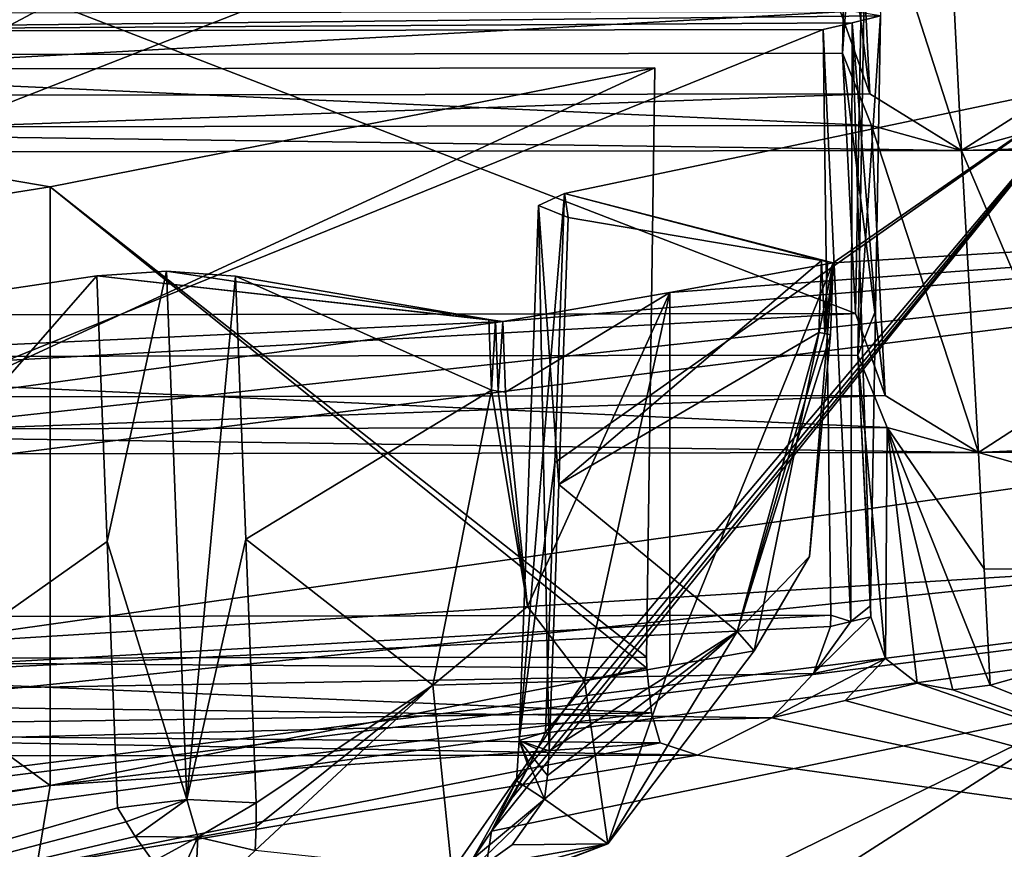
# Model space of a CAD drawing. Header units: millimetres. Extents: x -108 to 102, y -29 to 80.
# Tile 60 of 256: x -59.468 to -58.482, y 25.004 to 25.834. Entities that reach past the tile are written whole.
import ezdxf

# ---------------------------------------------------------------- set-up
doc = ezdxf.new("R2010")
doc.units = ezdxf.units.MM
doc.header["$LTSCALE"] = 65.185185
for name, color, linetype in [('1001', 7, 'CONTINUOUS'), ('1134', 7, 'CONTINUOUS'), ('1149', 7, 'CONTINUOUS'), ('115', 7, 'CONTINUOUS'), ('1150', 7, 'CONTINUOUS'), ('116', 7, 'CONTINUOUS'), ('1171', 7, 'CONTINUOUS'), ('1302', 7, 'CONTINUOUS'), ('1311', 7, 'CONTINUOUS'), ('1486', 7, 'CONTINUOUS'), ('1538', 7, 'CONTINUOUS'), ('1546', 7, 'CONTINUOUS'), ('1612', 7, 'CONTINUOUS'), ('1770', 7, 'CONTINUOUS'), ('1772', 7, 'CONTINUOUS'), ('1821', 7, 'CONTINUOUS'), ('1890', 7, 'CONTINUOUS'), ('1892', 7, 'CONTINUOUS'), ('1896', 7, 'CONTINUOUS'), ('2032', 7, 'CONTINUOUS'), ('2056', 7, 'CONTINUOUS'), ('2169', 7, 'CONTINUOUS'), ('2194', 7, 'CONTINUOUS'), ('2202', 7, 'CONTINUOUS'), ('2232', 7, 'CONTINUOUS'), ('2304', 7, 'CONTINUOUS'), ('2310', 7, 'CONTINUOUS'), ('2325', 7, 'CONTINUOUS'), ('2350', 7, 'CONTINUOUS'), ('331', 7, 'CONTINUOUS'), ('360', 7, 'CONTINUOUS'), ('368', 7, 'CONTINUOUS'), ('397', 7, 'CONTINUOUS'), ('440', 7, 'CONTINUOUS'), ('458', 7, 'CONTINUOUS'), ('471', 7, 'CONTINUOUS'), ('522', 7, 'CONTINUOUS'), ('536', 7, 'CONTINUOUS'), ('651', 7, 'CONTINUOUS'), ('663', 7, 'CONTINUOUS'), ('694', 7, 'CONTINUOUS'), ('719', 7, 'CONTINUOUS'), ('722', 7, 'CONTINUOUS'), ('732', 7, 'CONTINUOUS'), ('739', 7, 'CONTINUOUS'), ('827', 7, 'CONTINUOUS'), ('841', 7, 'CONTINUOUS'), ('887', 7, 'CONTINUOUS'), ('900', 7, 'CONTINUOUS'), ('920', 7, 'CONTINUOUS')]:
    doc.layers.add(name, color=color, linetype=linetype)

msp = doc.modelspace()

# ---------------------------------------------------------------- linework, layer by layer
at = {"layer": '1001', "linetype": 'CONTINUOUS'}
for points in [[(-58.63587, 25.23156, 224.77164), (-58.67301, 25.17945, 224.73857), (-58.61569, 25.23638, 224.79896), (-58.63587, 25.23156, 224.77164)], [(-58.61569, 25.23638, 224.79896), (-58.67301, 25.17945, 224.73857), (-58.60102, 25.19473, 224.83693), (-58.61569, 25.23638, 224.79896)], [(-58.65615, 25.22676, 224.74441), (-58.67301, 25.17945, 224.73857), (-58.63587, 25.23156, 224.77164), (-58.65615, 25.22676, 224.74441)], [(-58.71502, 25.13522, 224.71203), (-58.64141, 25.15252, 224.81016), (-58.60102, 25.19473, 224.83693), (-58.71502, 25.13522, 224.71203)], [(-58.67301, 25.17945, 224.73857), (-58.71502, 25.13522, 224.71203), (-58.60102, 25.19473, 224.83693), (-58.67301, 25.17945, 224.73857)], [(-58.64141, 25.15252, 224.81016), (-58.56927, 25.17001, 224.90934), (-58.60102, 25.19473, 224.83693), (-58.64141, 25.15252, 224.81016)]]:
    msp.add_3dface(points, dxfattribs=at)
at = {"layer": '1134', "linetype": 'CONTINUOUS'}
for points in [[(-58.97513, 25.0547, 223.74737), (-58.99555, 25.02182, 223.73089), (-58.95833, 25.08599, 223.76029), (-58.97513, 25.0547, 223.74737)], [(-58.95833, 25.08599, 223.76029), (-58.99555, 25.02182, 223.73089), (-58.97044, 25.07211, 223.69909), (-58.95833, 25.08599, 223.76029)], [(-59.01443, 24.99354, 223.71541), (-58.94246, 25.05359, 223.64459), (-58.97044, 25.07211, 223.69909), (-59.01443, 24.99354, 223.71541)], [(-58.99555, 25.02182, 223.73089), (-59.01443, 24.99354, 223.71541), (-58.97044, 25.07211, 223.69909), (-58.99555, 25.02182, 223.73089)], [(-58.94246, 25.05359, 223.64459), (-59.03185, 24.96738, 223.70126), (-58.97493, 25.00808, 223.6717), (-58.94246, 25.05359, 223.64459)], [(-59.03185, 24.96738, 223.70126), (-58.94246, 25.05359, 223.64459), (-59.01443, 24.99354, 223.71541), (-59.03185, 24.96738, 223.70126)]]:
    msp.add_3dface(points, dxfattribs=at)
at = {"layer": '1149', "linetype": 'CONTINUOUS'}
for points in [[(-60.12879, 25.49626, 226.20758), (-60.13931, 26.08633, 226.11403), (-58.61851, 26.08863, 226.1271), (-60.12879, 25.49626, 226.20758)], [(-58.62884, 25.49853, 226.22047), (-60.12879, 25.49626, 226.20758), (-58.61851, 26.08863, 226.1271), (-58.62884, 25.49853, 226.22047)]]:
    msp.add_3dface(points, dxfattribs=at)
at = {"layer": '115', "linetype": 'CONTINUOUS'}
for points in [[(-92.5, -10.5, 82.05), (-2.5, -10.5, 82.05), (-77.03031, 29.16748, 82.05), (-92.5, -10.5, 82.05)], [(-77.03031, 29.16748, 82.05), (-2.5, -10.5, 82.05), (-65.50013, 26, 82.05), (-77.03031, 29.16748, 82.05)], [(-65.50013, 26, 82.05), (-2.5, -10.5, 82.05), (-53.96998, 29.16731, 82.05), (-65.50013, 26, 82.05)]]:
    msp.add_3dface(points, dxfattribs=at)
at = {"layer": '1150', "linetype": 'CONTINUOUS'}
for points in [[(-58.65358, 25.5907, 223.30318), (-58.73245, 25.20223, 223.28701), (-58.81684, 25.18712, 223.20133), (-58.65358, 25.5907, 223.30318)], [(-58.81684, 25.56111, 223.13539), (-58.65358, 25.5907, 223.30318), (-58.81684, 25.18712, 223.20133), (-58.81684, 25.56111, 223.13539)], [(-58.67731, 25.29659, 223.32934), (-58.73245, 25.20223, 223.28701), (-58.65358, 25.5907, 223.30318), (-58.67731, 25.29659, 223.32934)], [(-58.65618, 25.51884, 223.31302), (-58.67731, 25.29659, 223.32934), (-58.65358, 25.5907, 223.30318), (-58.65618, 25.51884, 223.31302)], [(-58.98434, 25.53225, 222.9717), (-58.81684, 25.56111, 223.13539), (-58.98161, 25.46133, 222.9869), (-58.98434, 25.53225, 222.9717)], [(-58.98161, 25.46133, 222.9869), (-58.81684, 25.56111, 223.13539), (-58.95956, 25.24677, 223.04649), (-58.98161, 25.46133, 222.9869)], [(-58.95956, 25.24677, 223.04649), (-58.81684, 25.56111, 223.13539), (-58.90236, 25.17221, 223.11674), (-58.95956, 25.24677, 223.04649)], [(-58.90236, 25.17221, 223.11674), (-58.81684, 25.56111, 223.13539), (-58.81684, 25.18712, 223.20133), (-58.90236, 25.17221, 223.11674)]]:
    msp.add_3dface(points, dxfattribs=at)
at = {"layer": '116', "linetype": 'CONTINUOUS'}
for points in [[(-92.5, -10.5, 80.05), (-2.5, 79.5, 80.05), (-2.5, -10.5, 80.05), (-92.5, -10.5, 80.05)], [(-2.5, 79.5, 80.05), (-92.5, -10.5, 80.05), (-61.38548, 28.83693, 80.05), (-2.5, 79.5, 80.05)]]:
    msp.add_3dface(points, dxfattribs=at)
at = {"layer": '1171', "linetype": 'CONTINUOUS'}
for points in [[(-58.99555, 25.02182, 223.73089), (-59.02337, 24.8379, 223.7897), (-59.03185, 24.96738, 223.70126), (-58.99555, 25.02182, 223.73089)], [(-58.99555, 25.02182, 223.73089), (-59.03185, 24.96738, 223.70126), (-59.01443, 24.99354, 223.71541), (-58.99555, 25.02182, 223.73089)]]:
    msp.add_3dface(points, dxfattribs=at)
at = {"layer": '1302', "linetype": 'CONTINUOUS'}
for points in [[(-57.32888, 25.3483, 223.81361), (-62.3789, 24.71117, 220.20025), (-57.12664, 25.07659, 223.71231), (-57.32888, 25.3483, 223.81361)], [(-62.3789, 24.71117, 220.20025), (-62.30182, 24.42367, 220.00946), (-57.12664, 25.07659, 223.71231), (-62.3789, 24.71117, 220.20025)]]:
    msp.add_3dface(points, dxfattribs=at)
at = {"layer": '1311', "linetype": 'CONTINUOUS'}
for points in [[(-55.84086, 25.53975, 223.01422), (-56.80304, 25.03576, 223.48076), (-61.36933, 24.79142, 218.77025), (-55.84086, 25.53975, 223.01422)], [(-56.80304, 25.03576, 223.48076), (-62.17823, 24.35761, 219.63481), (-61.36933, 24.79142, 218.77025), (-56.80304, 25.03576, 223.48076)]]:
    msp.add_3dface(points, dxfattribs=at)
at = {"layer": '1486', "linetype": 'CONTINUOUS'}
for points in [[(-61.02612, 25.00464, 218.73265), (-55.64751, 25.76365, 223.03721), (-55.84086, 25.53975, 223.01422), (-61.02612, 25.00464, 218.73265)], [(-55.84086, 25.53975, 223.01422), (-61.36933, 24.79142, 218.77025), (-61.11736, 24.88056, 218.75453), (-55.84086, 25.53975, 223.01422)], [(-61.02612, 25.00464, 218.73265), (-55.84086, 25.53975, 223.01422), (-61.11736, 24.88056, 218.75453), (-61.02612, 25.00464, 218.73265)]]:
    msp.add_3dface(points, dxfattribs=at)
at = {"layer": '1538', "linetype": 'CONTINUOUS'}
for points in [[(-60.14397, 25.7984, 227.92108), (-60.15449, 26.38847, 227.82753), (-58.63369, 26.39077, 227.8406), (-60.14397, 25.7984, 227.92108)], [(-58.64403, 25.80067, 227.93397), (-60.14397, 25.7984, 227.92108), (-58.63369, 26.39077, 227.8406), (-58.64403, 25.80067, 227.93397)]]:
    msp.add_3dface(points, dxfattribs=at)
at = {"layer": '1546', "linetype": 'CONTINUOUS'}
for points in [[(-58.59951, 25.42601, 226.26357), (-58.62884, 25.49853, 226.22047), (-58.60102, 25.19473, 224.83693), (-58.59951, 25.42601, 226.26357)], [(-58.62884, 25.49853, 226.22047), (-58.61569, 25.23638, 224.79896), (-58.60102, 25.19473, 224.83693), (-58.62884, 25.49853, 226.22047)], [(-58.61569, 25.23638, 224.79896), (-58.62884, 25.49853, 226.22047), (-58.61622, 25.24741, 224.79627), (-58.61569, 25.23638, 224.79896)], [(-58.56927, 25.17001, 224.90934), (-58.59951, 25.42601, 226.26357), (-58.60102, 25.19473, 224.83693), (-58.56927, 25.17001, 224.90934)], [(-58.50804, 25.40106, 226.35871), (-58.59951, 25.42601, 226.26357), (-58.50218, 25.28455, 225.69794), (-58.50804, 25.40106, 226.35871)], [(-58.59951, 25.42601, 226.26357), (-58.56927, 25.17001, 224.90934), (-58.53371, 25.16316, 224.97758), (-58.59951, 25.42601, 226.26357)], [(-58.50218, 25.28455, 225.69794), (-58.59951, 25.42601, 226.26357), (-58.49632, 25.16796, 225.03672), (-58.50218, 25.28455, 225.69794)], [(-58.49632, 25.16796, 225.03672), (-58.59951, 25.42601, 226.26357), (-58.53371, 25.16316, 224.97758), (-58.49632, 25.16796, 225.03672)]]:
    msp.add_3dface(points, dxfattribs=at)
at = {"layer": '1612', "linetype": 'CONTINUOUS'}
for points in [[(-58.96771, 25.11236, 223.70302), (-58.9415, 25.12095, 223.77271), (-58.94988, 25.10368, 223.76649), (-58.96771, 25.11236, 223.70302)], [(-58.94246, 25.05359, 223.64459), (-58.96771, 25.11236, 223.70302), (-58.97044, 25.07211, 223.69909), (-58.94246, 25.05359, 223.64459)], [(-58.96771, 25.11236, 223.70302), (-58.95833, 25.08599, 223.76029), (-58.97044, 25.07211, 223.69909), (-58.96771, 25.11236, 223.70302)], [(-58.94246, 25.05359, 223.64459), (-58.93941, 25.07759, 223.63915), (-58.96771, 25.11236, 223.70302), (-58.94246, 25.05359, 223.64459)], [(-58.93941, 25.07759, 223.63915), (-58.9378, 25.102, 223.63509), (-58.96771, 25.11236, 223.70302), (-58.93941, 25.07759, 223.63915)], [(-58.95833, 25.08599, 223.76029), (-58.96771, 25.11236, 223.70302), (-58.94988, 25.10368, 223.76649), (-58.95833, 25.08599, 223.76029)]]:
    msp.add_3dface(points, dxfattribs=at)
at = {"layer": '1770', "linetype": 'CONTINUOUS'}
for points in [[(-58.73245, 25.20223, 223.28701), (-58.87914, 25.00904, 223.45301), (-58.81684, 25.18712, 223.20133), (-58.73245, 25.20223, 223.28701)], [(-58.87914, 25.00904, 223.45301), (-58.90236, 25.17221, 223.11674), (-58.81684, 25.18712, 223.20133), (-58.87914, 25.00904, 223.45301)], [(-58.90236, 25.17221, 223.11674), (-58.87914, 25.00904, 223.45301), (-59.03509, 24.98133, 223.29726), (-58.90236, 25.17221, 223.11674)], [(-58.87914, 25.00904, 223.45301), (-59.07848, 24.93265, 223.65766), (-59.03509, 24.98133, 223.29726), (-58.87914, 25.00904, 223.45301)]]:
    msp.add_3dface(points, dxfattribs=at)
at = {"layer": '1772', "linetype": 'CONTINUOUS'}
for points in [[(-59.05414, 25.16806, 223.13207), (-58.99566, 25.46323, 222.99824), (-58.95956, 25.24677, 223.04649), (-59.05414, 25.16806, 223.13207)], [(-58.95956, 25.24677, 223.04649), (-58.99566, 25.46323, 222.99824), (-58.98889, 25.4622, 222.99226), (-58.95956, 25.24677, 223.04649)], [(-58.98161, 25.46133, 222.9869), (-58.95956, 25.24677, 223.04649), (-58.98889, 25.4622, 222.99226), (-58.98161, 25.46133, 222.9869)], [(-59.05414, 25.16806, 223.13207), (-58.95956, 25.24677, 223.04649), (-58.90236, 25.17221, 223.11674), (-59.05414, 25.16806, 223.13207)], [(-59.23231, 25.00238, 223.35412), (-59.05414, 25.16806, 223.13207), (-59.03509, 24.98133, 223.29726), (-59.23231, 25.00238, 223.35412)], [(-59.05414, 25.16806, 223.13207), (-58.90236, 25.17221, 223.11674), (-59.03509, 24.98133, 223.29726), (-59.05414, 25.16806, 223.13207)]]:
    msp.add_3dface(points, dxfattribs=at)
at = {"layer": '1821', "linetype": 'CONTINUOUS'}
for points in [[(-58.4204, 25.45753, 226.44309), (-58.50804, 25.40106, 226.35871), (-57.70405, 25.43891, 226.43435), (-58.4204, 25.45753, 226.44309)], [(-57.70405, 25.43891, 226.43435), (-58.50804, 25.40106, 226.35871), (-57.72912, 25.41432, 226.40185), (-57.70405, 25.43891, 226.43435)], [(-57.72912, 25.41432, 226.40185), (-58.50804, 25.40106, 226.35871), (-58.12857, 25.40163, 226.36197), (-57.72912, 25.41432, 226.40185)]]:
    msp.add_3dface(points, dxfattribs=at)
at = {"layer": '1890', "linetype": 'CONTINUOUS'}
for points in [[(-58.99566, 25.46323, 222.99824), (-58.99836, 25.53425, 222.983), (-58.99161, 25.53319, 222.97704), (-58.99566, 25.46323, 222.99824)], [(-58.98889, 25.4622, 222.99226), (-58.99566, 25.46323, 222.99824), (-58.99161, 25.53319, 222.97704), (-58.98889, 25.4622, 222.99226)], [(-58.98434, 25.53225, 222.9717), (-58.98889, 25.4622, 222.99226), (-58.99161, 25.53319, 222.97704), (-58.98434, 25.53225, 222.9717)], [(-58.98434, 25.53225, 222.9717), (-58.98161, 25.46133, 222.9869), (-58.98889, 25.4622, 222.99226), (-58.98434, 25.53225, 222.9717)]]:
    msp.add_3dface(points, dxfattribs=at)
at = {"layer": '1892', "linetype": 'CONTINUOUS'}
for points in [[(-58.62042, 26.12669, 226.34291), (-58.64403, 25.80067, 227.93397), (-58.63369, 26.39077, 227.8406), (-58.62042, 26.12669, 226.34291)], [(-58.62042, 26.12669, 226.34291), (-58.63094, 25.54021, 226.45682), (-58.64403, 25.80067, 227.93397), (-58.62042, 26.12669, 226.34291)]]:
    msp.add_3dface(points, dxfattribs=at)
at = {"layer": '1896', "linetype": 'CONTINUOUS'}
for points in [[(-58.63459, 25.8313, 224.66766), (-58.66349, 25.82446, 224.62891), (-58.63587, 25.23156, 224.77164), (-58.63459, 25.8313, 224.66766)], [(-58.63459, 25.8313, 224.66766), (-58.63587, 25.23156, 224.77164), (-58.61622, 25.24741, 224.79627), (-58.63459, 25.8313, 224.66766)], [(-58.60592, 25.83816, 224.70658), (-58.63459, 25.8313, 224.66766), (-58.61107, 25.54294, 224.75139), (-58.60592, 25.83816, 224.70658)], [(-58.63459, 25.8313, 224.66766), (-58.61622, 25.24741, 224.79627), (-58.61107, 25.54294, 224.75139), (-58.63459, 25.8313, 224.66766)], [(-58.66349, 25.82446, 224.62891), (-58.65575, 25.23801, 224.74297), (-58.63587, 25.23156, 224.77164), (-58.66349, 25.82446, 224.62891)], [(-58.63587, 25.23156, 224.77164), (-58.61569, 25.23638, 224.79896), (-58.61622, 25.24741, 224.79627), (-58.63587, 25.23156, 224.77164)], [(-58.65615, 25.22676, 224.74441), (-58.63587, 25.23156, 224.77164), (-58.65575, 25.23801, 224.74297), (-58.65615, 25.22676, 224.74441)]]:
    msp.add_3dface(points, dxfattribs=at)
at = {"layer": '2032', "linetype": 'CONTINUOUS'}
for points in [[(-58.12857, 25.40163, 226.36197), (-58.50804, 25.40106, 226.35871), (-58.09172, 25.28212, 225.68419), (-58.12857, 25.40163, 226.36197)], [(-58.50804, 25.40106, 226.35871), (-58.50218, 25.28455, 225.69794), (-58.09172, 25.28212, 225.68419), (-58.50804, 25.40106, 226.35871)], [(-58.50218, 25.28455, 225.69794), (-58.49632, 25.16796, 225.03672), (-58.09172, 25.28212, 225.68419), (-58.50218, 25.28455, 225.69794)]]:
    msp.add_3dface(points, dxfattribs=at)
at = {"layer": '2056', "linetype": 'CONTINUOUS'}
for points in [[(-58.83214, 25.78615, 224.41163), (-60.1136, 25.19412, 224.49408), (-60.12412, 25.78419, 224.40053), (-58.83214, 25.78615, 224.41163)], [(-58.83214, 25.78615, 224.41163), (-58.84045, 25.19605, 224.50502), (-60.1136, 25.19412, 224.49408), (-58.83214, 25.78615, 224.41163)]]:
    msp.add_3dface(points, dxfattribs=at)
at = {"layer": '2169', "linetype": 'CONTINUOUS'}
for points in [[(-58.49632, 25.16796, 225.03672), (-58.07011, 24.99732, 226.14215), (-58.09172, 25.28212, 225.68419), (-58.49632, 25.16796, 225.03672)], [(-58.56927, 25.17001, 224.90934), (-58.64141, 25.15252, 224.81016), (-58.07011, 24.99732, 226.14215), (-58.56927, 25.17001, 224.90934)], [(-58.56927, 25.17001, 224.90934), (-58.07011, 24.99732, 226.14215), (-58.53371, 25.16316, 224.97758), (-58.56927, 25.17001, 224.90934)], [(-58.07011, 24.99732, 226.14215), (-58.49632, 25.16796, 225.03672), (-58.53371, 25.16316, 224.97758), (-58.07011, 24.99732, 226.14215)], [(-58.64141, 25.15252, 224.81016), (-58.71502, 25.13522, 224.71203), (-58.07011, 24.99732, 226.14215), (-58.64141, 25.15252, 224.81016)], [(-58.07011, 24.99732, 226.14215), (-58.71502, 25.13522, 224.71203), (-58.78935, 25.09784, 224.63807), (-58.07011, 24.99732, 226.14215)], [(-58.82651, 25.10998, 224.56887), (-59.45074, 24.98661, 223.86922), (-58.78935, 25.09784, 224.63807), (-58.82651, 25.10998, 224.56887)], [(-59.45074, 24.98661, 223.86922), (-58.07011, 24.99732, 226.14215), (-58.78935, 25.09784, 224.63807), (-59.45074, 24.98661, 223.86922)]]:
    msp.add_3dface(points, dxfattribs=at)
at = {"layer": '2194', "linetype": 'CONTINUOUS'}
for points in [[(-58.92244, 25.66045, 223.69875), (-58.65358, 25.5907, 223.30318), (-58.39215, 25.77147, 224.32835), (-58.92244, 25.66045, 223.69875)], [(-58.65358, 25.5907, 223.30318), (-57.32883, 25.67069, 223.75684), (-58.39215, 25.77147, 224.32835), (-58.65358, 25.5907, 223.30318)], [(-62.37885, 25.03355, 220.14343), (-57.32883, 25.67069, 223.75684), (-60.54257, 25.32085, 221.77278), (-62.37885, 25.03355, 220.14343)], [(-60.54257, 25.32085, 221.77278), (-57.32883, 25.67069, 223.75684), (-58.98434, 25.53225, 222.9717), (-60.54257, 25.32085, 221.77278)], [(-57.32883, 25.67069, 223.75684), (-58.81684, 25.56111, 223.13539), (-58.98434, 25.53225, 222.9717), (-57.32883, 25.67069, 223.75684)], [(-57.32883, 25.67069, 223.75684), (-58.65358, 25.5907, 223.30318), (-58.81684, 25.56111, 223.13539), (-57.32883, 25.67069, 223.75684)], [(-58.91873, 25.63635, 223.56204), (-58.92244, 25.66045, 223.69875), (-58.94857, 25.64826, 223.6296), (-58.91873, 25.63635, 223.56204)], [(-58.91873, 25.63635, 223.56204), (-58.6653, 25.5931, 223.31678), (-58.92244, 25.66045, 223.69875), (-58.91873, 25.63635, 223.56204)], [(-58.6653, 25.5931, 223.31678), (-58.65913, 25.59195, 223.31024), (-58.92244, 25.66045, 223.69875), (-58.6653, 25.5931, 223.31678)], [(-58.65913, 25.59195, 223.31024), (-58.65358, 25.5907, 223.30318), (-58.92244, 25.66045, 223.69875), (-58.65913, 25.59195, 223.31024)], [(-59.3209, 25.58247, 223.25647), (-59.39065, 25.57771, 223.22953), (-58.99161, 25.53319, 222.97704), (-59.3209, 25.58247, 223.25647)], [(-58.99836, 25.53425, 222.983), (-59.25179, 25.57749, 223.22826), (-59.3209, 25.58247, 223.25647), (-58.99836, 25.53425, 222.983)], [(-58.99836, 25.53425, 222.983), (-59.3209, 25.58247, 223.25647), (-58.99161, 25.53319, 222.97704), (-58.99836, 25.53425, 222.983)], [(-59.39065, 25.57771, 223.22953), (-60.02062, 25.48371, 222.69639), (-58.98434, 25.53225, 222.9717), (-59.39065, 25.57771, 223.22953)], [(-59.39065, 25.57771, 223.22953), (-58.98434, 25.53225, 222.9717), (-58.99161, 25.53319, 222.97704), (-59.39065, 25.57771, 223.22953)], [(-60.02062, 25.48371, 222.69639), (-60.54257, 25.32085, 221.77278), (-58.98434, 25.53225, 222.9717), (-60.02062, 25.48371, 222.69639)]]:
    msp.add_3dface(points, dxfattribs=at)
at = {"layer": '2202', "linetype": 'CONTINUOUS'}
for points in [[(-60.1157, 25.2358, 224.73043), (-60.14466, 25.1534, 224.71503), (-58.65575, 25.23801, 224.74297), (-60.1157, 25.2358, 224.73043)], [(-60.14466, 25.1534, 224.71503), (-58.65615, 25.22676, 224.74441), (-58.65575, 25.23801, 224.74297), (-60.14466, 25.1534, 224.71503)], [(-60.14466, 25.1534, 224.71503), (-58.67301, 25.17945, 224.73857), (-58.65615, 25.22676, 224.74441), (-60.14466, 25.1534, 224.71503)], [(-58.83544, 25.14029, 224.53088), (-60.14304, 25.12191, 224.53618), (-60.1136, 25.19412, 224.49408), (-58.83544, 25.14029, 224.53088)], [(-58.84045, 25.19605, 224.50502), (-58.84002, 25.18499, 224.50752), (-60.1136, 25.19412, 224.49408), (-58.84045, 25.19605, 224.50502)], [(-58.84002, 25.18499, 224.50752), (-58.83544, 25.14029, 224.53088), (-60.1136, 25.19412, 224.49408), (-58.84002, 25.18499, 224.50752)], [(-60.14466, 25.1534, 224.71503), (-58.71502, 25.13522, 224.71203), (-58.67301, 25.17945, 224.73857), (-60.14466, 25.1534, 224.71503)], [(-60.14466, 25.1534, 224.71503), (-60.23465, 25.0966, 224.63206), (-58.71502, 25.13522, 224.71203), (-60.14466, 25.1534, 224.71503)], [(-58.83544, 25.14029, 224.53088), (-58.82651, 25.10998, 224.56887), (-60.14304, 25.12191, 224.53618), (-58.83544, 25.14029, 224.53088)], [(-58.71502, 25.13522, 224.71203), (-60.23465, 25.0966, 224.63206), (-58.78935, 25.09784, 224.63807), (-58.71502, 25.13522, 224.71203)], [(-60.23465, 25.0966, 224.63206), (-60.14304, 25.12191, 224.53618), (-58.78935, 25.09784, 224.63807), (-60.23465, 25.0966, 224.63206)], [(-60.14304, 25.12191, 224.53618), (-58.82651, 25.10998, 224.56887), (-58.78935, 25.09784, 224.63807), (-60.14304, 25.12191, 224.53618)]]:
    msp.add_3dface(points, dxfattribs=at)
at = {"layer": '2232', "linetype": 'CONTINUOUS'}
for points in [[(-59.35214, 25.0164, 223.36564), (-59.28968, 25.0157, 223.37917), (-59.33419, 24.99118, 223.38755), (-59.35214, 25.0164, 223.36564)], [(-59.28968, 25.0157, 223.37917), (-59.31269, 24.96578, 223.41307), (-59.33419, 24.99118, 223.38755), (-59.28968, 25.0157, 223.37917)], [(-59.29295, 24.94444, 223.43628), (-59.31269, 24.96578, 223.41307), (-59.28968, 25.0157, 223.37917), (-59.29295, 24.94444, 223.43628)], [(-59.23231, 25.00238, 223.35412), (-59.29295, 24.94444, 223.43628), (-59.28968, 25.0157, 223.37917), (-59.23231, 25.00238, 223.35412)]]:
    msp.add_3dface(points, dxfattribs=at)
at = {"layer": '2304', "linetype": 'CONTINUOUS'}
for points in [[(-58.64612, 25.84234, 228.17032), (-60.14607, 25.84007, 228.15743), (-60.17503, 25.75767, 228.14203), (-58.64612, 25.84234, 228.17032)], [(-58.61668, 25.76008, 228.15545), (-58.64612, 25.84234, 228.17032), (-60.17503, 25.75767, 228.14203), (-58.61668, 25.76008, 228.15545)], [(-60.14397, 25.7984, 227.92108), (-58.64403, 25.80067, 227.93397), (-58.61506, 25.72851, 227.97662), (-60.14397, 25.7984, 227.92108)], [(-60.14397, 25.7984, 227.92108), (-58.61506, 25.72851, 227.97662), (-60.17341, 25.72618, 227.96318), (-60.14397, 25.7984, 227.92108)], [(-58.52508, 25.70351, 228.07401), (-58.61668, 25.76008, 228.15545), (-60.26501, 25.70088, 228.05906), (-58.52508, 25.70351, 228.07401)], [(-60.26501, 25.70088, 228.05906), (-58.61668, 25.76008, 228.15545), (-60.17503, 25.75767, 228.14203), (-60.26501, 25.70088, 228.05906)], [(-58.52508, 25.70351, 228.07401), (-60.26501, 25.70088, 228.05906), (-60.17341, 25.72618, 227.96318), (-58.52508, 25.70351, 228.07401)], [(-58.61506, 25.72851, 227.97662), (-58.52508, 25.70351, 228.07401), (-60.17341, 25.72618, 227.96318), (-58.61506, 25.72851, 227.97662)]]:
    msp.add_3dface(points, dxfattribs=at)
at = {"layer": '2310', "linetype": 'CONTINUOUS'}
for points in [[(-58.39214, 25.1466, 224.43853), (-58.99555, 25.02182, 223.73089), (-58.39215, 25.77147, 224.32835), (-58.39214, 25.1466, 224.43853)], [(-58.99555, 25.02182, 223.73089), (-58.97513, 25.0547, 223.74737), (-58.39215, 25.77147, 224.32835), (-58.99555, 25.02182, 223.73089)], [(-58.97513, 25.0547, 223.74737), (-58.95833, 25.08599, 223.76029), (-58.39215, 25.77147, 224.32835), (-58.97513, 25.0547, 223.74737)], [(-58.95833, 25.08599, 223.76029), (-58.9415, 25.12095, 223.77271), (-58.39215, 25.77147, 224.32835), (-58.95833, 25.08599, 223.76029)], [(-58.9415, 25.12095, 223.77271), (-58.93196, 25.39091, 223.73568), (-58.39215, 25.77147, 224.32835), (-58.9415, 25.12095, 223.77271)], [(-58.92244, 25.66045, 223.69875), (-58.39215, 25.77147, 224.32835), (-58.93196, 25.39091, 223.73568), (-58.92244, 25.66045, 223.69875)], [(-58.9415, 25.12095, 223.77271), (-58.95833, 25.08599, 223.76029), (-58.94988, 25.10368, 223.76649), (-58.9415, 25.12095, 223.77271)]]:
    msp.add_3dface(points, dxfattribs=at)
at = {"layer": '2325', "linetype": 'CONTINUOUS'}
for points in [[(-59.43737, 25.667, 223.73592), (-58.83214, 25.78615, 224.41163), (-60.12412, 25.78419, 224.40053), (-59.43737, 25.667, 223.73592)], [(-60.11285, 25.55984, 223.12818), (-59.43737, 25.667, 223.73592), (-60.12412, 25.78419, 224.40053), (-60.11285, 25.55984, 223.12818)]]:
    msp.add_3dface(points, dxfattribs=at)
at = {"layer": '2350', "linetype": 'CONTINUOUS'}
for points in [[(-58.4351, 25.76031, 228.15699), (-58.52508, 25.70351, 228.07401), (-57.1701, 25.74188, 228.15256), (-58.4351, 25.76031, 228.15699)], [(-57.1701, 25.74188, 228.15256), (-58.52508, 25.70351, 228.07401), (-57.19622, 25.70516, 228.08325), (-57.1701, 25.74188, 228.15256)], [(-58.52508, 25.70351, 228.07401), (-58.43348, 25.72882, 227.97814), (-57.19622, 25.70516, 228.08325), (-58.52508, 25.70351, 228.07401)]]:
    msp.add_3dface(points, dxfattribs=at)
at = {"layer": '331', "linetype": 'CONTINUOUS'}
for points in [[(-61.02612, 26.19246, 218.52321), (-55.89298, 27.73746, 222.33279), (-61.02612, 25.00464, 218.73265), (-61.02612, 26.19246, 218.52321)], [(-61.02612, 25.00464, 218.73265), (-55.89298, 27.73746, 222.33279), (-55.64751, 25.76365, 223.03721), (-61.02612, 25.00464, 218.73265)]]:
    msp.add_3dface(points, dxfattribs=at)
at = {"layer": '360', "linetype": 'CONTINUOUS'}
for points in [[(-59.24153, 25.31404, 223.28457), (-59.25179, 25.57749, 223.22826), (-58.99566, 25.46323, 222.99824), (-59.24153, 25.31404, 223.28457)], [(-58.99566, 25.46323, 222.99824), (-59.25179, 25.57749, 223.22826), (-58.99836, 25.53425, 222.983), (-58.99566, 25.46323, 222.99824)], [(-59.05414, 25.16806, 223.13207), (-59.24153, 25.31404, 223.28457), (-58.99566, 25.46323, 222.99824), (-59.05414, 25.16806, 223.13207)], [(-59.23127, 25.05014, 223.34098), (-59.24153, 25.31404, 223.28457), (-59.05414, 25.16806, 223.13207), (-59.23127, 25.05014, 223.34098)], [(-59.23231, 25.00238, 223.35412), (-59.23106, 25.02605, 223.34687), (-59.05414, 25.16806, 223.13207), (-59.23231, 25.00238, 223.35412)], [(-59.23106, 25.02605, 223.34687), (-59.23127, 25.05014, 223.34098), (-59.05414, 25.16806, 223.13207), (-59.23106, 25.02605, 223.34687)]]:
    msp.add_3dface(points, dxfattribs=at)
at = {"layer": '368', "linetype": 'CONTINUOUS'}
for points in [[(-58.6653, 25.5931, 223.31678), (-58.91873, 25.63635, 223.56204), (-58.92826, 25.36894, 223.59859), (-58.6653, 25.5931, 223.31678)], [(-58.66793, 25.52114, 223.32668), (-58.6653, 25.5931, 223.31678), (-58.92826, 25.36894, 223.59859), (-58.66793, 25.52114, 223.32668)], [(-58.7496, 25.22166, 223.43755), (-58.66793, 25.52114, 223.32668), (-58.92826, 25.36894, 223.59859), (-58.7496, 25.22166, 223.43755)], [(-58.9378, 25.102, 223.63509), (-58.7496, 25.22166, 223.43755), (-58.92826, 25.36894, 223.59859), (-58.9378, 25.102, 223.63509)], [(-58.94246, 25.05359, 223.64459), (-58.7496, 25.22166, 223.43755), (-58.93941, 25.07759, 223.63915), (-58.94246, 25.05359, 223.64459)], [(-58.93941, 25.07759, 223.63915), (-58.7496, 25.22166, 223.43755), (-58.9378, 25.102, 223.63509), (-58.93941, 25.07759, 223.63915)]]:
    msp.add_3dface(points, dxfattribs=at)
at = {"layer": '397', "linetype": 'CONTINUOUS'}
for points in [[(-62.37885, 25.03355, 220.14343), (-57.32888, 25.3483, 223.81361), (-57.32883, 25.67069, 223.75684), (-62.37885, 25.03355, 220.14343)], [(-62.3789, 24.71117, 220.20025), (-57.32888, 25.3483, 223.81361), (-62.37885, 25.03355, 220.14343), (-62.3789, 24.71117, 220.20025)]]:
    msp.add_3dface(points, dxfattribs=at)
at = {"layer": '440', "linetype": 'CONTINUOUS'}
for points in [[(-57.85385, 25.26037, 225.2335), (-59.10258, 24.691, 223.89072), (-57.86774, 25.28171, 225.20481), (-57.85385, 25.26037, 225.2335)], [(-57.86774, 25.28171, 225.20481), (-59.10258, 24.691, 223.89072), (-58.39214, 25.1466, 224.43853), (-57.86774, 25.28171, 225.20481)], [(-57.84216, 25.24079, 225.2606), (-59.10258, 24.691, 223.89072), (-57.85385, 25.26037, 225.2335), (-57.84216, 25.24079, 225.2606)], [(-57.88129, 24.98, 225.52974), (-59.10258, 24.691, 223.89072), (-57.75889, 25.24133, 225.41334), (-57.88129, 24.98, 225.52974)], [(-57.75889, 25.24133, 225.41334), (-59.10258, 24.691, 223.89072), (-57.81142, 25.22543, 225.32314), (-57.75889, 25.24133, 225.41334)], [(-57.82835, 25.22658, 225.29156), (-59.10258, 24.691, 223.89072), (-57.84216, 25.24079, 225.2606), (-57.82835, 25.22658, 225.29156)], [(-57.81142, 25.22543, 225.32314), (-59.10258, 24.691, 223.89072), (-57.82835, 25.22658, 225.29156), (-57.81142, 25.22543, 225.32314)], [(-59.10258, 24.691, 223.89072), (-59.02337, 24.8379, 223.7897), (-58.39214, 25.1466, 224.43853), (-59.10258, 24.691, 223.89072)], [(-59.02337, 24.8379, 223.7897), (-58.99555, 25.02182, 223.73089), (-58.39214, 25.1466, 224.43853), (-59.02337, 24.8379, 223.7897)]]:
    msp.add_3dface(points, dxfattribs=at)
at = {"layer": '458', "linetype": 'CONTINUOUS'}
for points in [[(-58.66793, 25.52114, 223.32668), (-58.7496, 25.22166, 223.43755), (-58.66174, 25.52001, 223.32012), (-58.66793, 25.52114, 223.32668)], [(-58.66174, 25.52001, 223.32012), (-58.7496, 25.22166, 223.43755), (-58.65618, 25.51884, 223.31302), (-58.66174, 25.52001, 223.32012)], [(-58.65618, 25.51884, 223.31302), (-58.7496, 25.22166, 223.43755), (-58.67731, 25.29659, 223.32934), (-58.65618, 25.51884, 223.31302)], [(-58.67731, 25.29659, 223.32934), (-58.7496, 25.22166, 223.43755), (-58.73245, 25.20223, 223.28701), (-58.67731, 25.29659, 223.32934)], [(-58.7496, 25.22166, 223.43755), (-58.94246, 25.05359, 223.64459), (-58.87914, 25.00904, 223.45301), (-58.7496, 25.22166, 223.43755)], [(-58.73245, 25.20223, 223.28701), (-58.7496, 25.22166, 223.43755), (-58.87914, 25.00904, 223.45301), (-58.73245, 25.20223, 223.28701)], [(-58.94246, 25.05359, 223.64459), (-58.97493, 25.00808, 223.6717), (-58.87914, 25.00904, 223.45301), (-58.94246, 25.05359, 223.64459)], [(-59.07848, 24.93265, 223.65766), (-58.87914, 25.00904, 223.45301), (-59.05269, 24.94447, 223.68282), (-59.07848, 24.93265, 223.65766)], [(-58.87914, 25.00904, 223.45301), (-59.03185, 24.96738, 223.70126), (-59.05269, 24.94447, 223.68282), (-58.87914, 25.00904, 223.45301)], [(-58.97493, 25.00808, 223.6717), (-59.03185, 24.96738, 223.70126), (-58.87914, 25.00904, 223.45301), (-58.97493, 25.00808, 223.6717)]]:
    msp.add_3dface(points, dxfattribs=at)
at = {"layer": '471', "linetype": 'CONTINUOUS'}
for points in [[(-58.63025, 26.03064, 229.69012), (-58.65921, 26.10281, 229.64747), (-58.61668, 25.76008, 228.15545), (-58.63025, 26.03064, 229.69012)], [(-58.61668, 25.76008, 228.15545), (-58.65921, 26.10281, 229.64747), (-58.64612, 25.84234, 228.17032), (-58.61668, 25.76008, 228.15545)], [(-58.54027, 26.00565, 229.78751), (-58.63025, 26.03064, 229.69012), (-58.52508, 25.70351, 228.07401), (-58.54027, 26.00565, 229.78751)], [(-58.52508, 25.70351, 228.07401), (-58.63025, 26.03064, 229.69012), (-58.61668, 25.76008, 228.15545), (-58.52508, 25.70351, 228.07401)], [(-58.44866, 26.03095, 229.69164), (-58.54027, 26.00565, 229.78751), (-58.4351, 25.76031, 228.15699), (-58.44866, 26.03095, 229.69164)], [(-58.4351, 25.76031, 228.15699), (-58.54027, 26.00565, 229.78751), (-58.52508, 25.70351, 228.07401), (-58.4351, 25.76031, 228.15699)]]:
    msp.add_3dface(points, dxfattribs=at)
at = {"layer": '522', "linetype": 'CONTINUOUS'}
for points in [[(-60.14122, 26.12438, 226.32984), (-58.63094, 25.54021, 226.45682), (-58.62042, 26.12669, 226.34291), (-60.14122, 26.12438, 226.32984)], [(-60.14122, 26.12438, 226.32984), (-60.13088, 25.53793, 226.44393), (-58.63094, 25.54021, 226.45682), (-60.14122, 26.12438, 226.32984)]]:
    msp.add_3dface(points, dxfattribs=at)
at = {"layer": '536', "linetype": 'CONTINUOUS'}
for points in [[(-58.63094, 25.54021, 226.45682), (-58.6015, 25.45795, 226.44195), (-58.64403, 25.80067, 227.93397), (-58.63094, 25.54021, 226.45682)], [(-58.64403, 25.80067, 227.93397), (-58.6015, 25.45795, 226.44195), (-58.61506, 25.72851, 227.97662), (-58.64403, 25.80067, 227.93397)], [(-58.50804, 25.40106, 226.35871), (-58.52508, 25.70351, 228.07401), (-58.61506, 25.72851, 227.97662), (-58.50804, 25.40106, 226.35871)], [(-58.6015, 25.45795, 226.44195), (-58.50804, 25.40106, 226.35871), (-58.61506, 25.72851, 227.97662), (-58.6015, 25.45795, 226.44195)], [(-58.52508, 25.70351, 228.07401), (-58.4204, 25.45753, 226.44309), (-58.43348, 25.72882, 227.97814), (-58.52508, 25.70351, 228.07401)], [(-58.4204, 25.45753, 226.44309), (-58.52508, 25.70351, 228.07401), (-58.50804, 25.40106, 226.35871), (-58.4204, 25.45753, 226.44309)]]:
    msp.add_3dface(points, dxfattribs=at)
at = {"layer": '651', "linetype": 'CONTINUOUS'}
for points in [[(-58.6653, 25.5931, 223.31678), (-58.66793, 25.52114, 223.32668), (-58.66174, 25.52001, 223.32012), (-58.6653, 25.5931, 223.31678)], [(-58.6653, 25.5931, 223.31678), (-58.66174, 25.52001, 223.32012), (-58.65913, 25.59195, 223.31024), (-58.6653, 25.5931, 223.31678)], [(-58.66174, 25.52001, 223.32012), (-58.65358, 25.5907, 223.30318), (-58.65913, 25.59195, 223.31024), (-58.66174, 25.52001, 223.32012)], [(-58.66174, 25.52001, 223.32012), (-58.65618, 25.51884, 223.31302), (-58.65358, 25.5907, 223.30318), (-58.66174, 25.52001, 223.32012)]]:
    msp.add_3dface(points, dxfattribs=at)
at = {"layer": '663', "linetype": 'CONTINUOUS'}
for points in [[(-59.38039, 25.31167, 223.28629), (-59.39065, 25.57771, 223.22953), (-59.3209, 25.58247, 223.25647), (-59.38039, 25.31167, 223.28629)], [(-59.3005, 25.05356, 223.36953), (-59.38039, 25.31167, 223.28629), (-59.3209, 25.58247, 223.25647), (-59.3005, 25.05356, 223.36953)], [(-59.25179, 25.57749, 223.22826), (-59.3005, 25.05356, 223.36953), (-59.3209, 25.58247, 223.25647), (-59.25179, 25.57749, 223.22826)], [(-59.25179, 25.57749, 223.22826), (-59.24153, 25.31404, 223.28457), (-59.3005, 25.05356, 223.36953), (-59.25179, 25.57749, 223.22826)], [(-59.37014, 25.04521, 223.34315), (-59.38039, 25.31167, 223.28629), (-59.3005, 25.05356, 223.36953), (-59.37014, 25.04521, 223.34315)], [(-59.23127, 25.05014, 223.34098), (-59.3005, 25.05356, 223.36953), (-59.24153, 25.31404, 223.28457), (-59.23127, 25.05014, 223.34098)]]:
    msp.add_3dface(points, dxfattribs=at)
at = {"layer": '694', "linetype": 'CONTINUOUS'}
for points in [[(-60.12603, 25.82225, 224.61634), (-60.1157, 25.2358, 224.73043), (-58.66349, 25.82446, 224.62891), (-60.12603, 25.82225, 224.61634)], [(-58.66349, 25.82446, 224.62891), (-60.1157, 25.2358, 224.73043), (-58.65575, 25.23801, 224.74297), (-58.66349, 25.82446, 224.62891)]]:
    msp.add_3dface(points, dxfattribs=at)
at = {"layer": '719', "linetype": 'CONTINUOUS'}
for points in [[(-59.37014, 25.04521, 223.34315), (-59.3005, 25.05356, 223.36953), (-59.36115, 25.03098, 223.35434), (-59.37014, 25.04521, 223.34315)], [(-59.3005, 25.05356, 223.36953), (-59.35214, 25.0164, 223.36564), (-59.36115, 25.03098, 223.35434), (-59.3005, 25.05356, 223.36953)], [(-59.35214, 25.0164, 223.36564), (-59.3005, 25.05356, 223.36953), (-59.28968, 25.0157, 223.37917), (-59.35214, 25.0164, 223.36564)], [(-59.3005, 25.05356, 223.36953), (-59.23127, 25.05014, 223.34098), (-59.28968, 25.0157, 223.37917), (-59.3005, 25.05356, 223.36953)], [(-59.23127, 25.05014, 223.34098), (-59.23106, 25.02605, 223.34687), (-59.28968, 25.0157, 223.37917), (-59.23127, 25.05014, 223.34098)], [(-59.23106, 25.02605, 223.34687), (-59.23231, 25.00238, 223.35412), (-59.28968, 25.0157, 223.37917), (-59.23106, 25.02605, 223.34687)]]:
    msp.add_3dface(points, dxfattribs=at)
at = {"layer": '722', "linetype": 'CONTINUOUS'}
for points in [[(-62.30182, 24.42367, 220.00946), (-56.80304, 25.03576, 223.48076), (-57.12664, 25.07659, 223.71231), (-62.30182, 24.42367, 220.00946)], [(-62.17823, 24.35761, 219.63481), (-56.80304, 25.03576, 223.48076), (-62.30182, 24.42367, 220.00946), (-62.17823, 24.35761, 219.63481)]]:
    msp.add_3dface(points, dxfattribs=at)
at = {"layer": '732', "linetype": 'CONTINUOUS'}
for points in [[(-58.84002, 25.18499, 224.50752), (-59.43737, 25.06757, 223.84161), (-58.83544, 25.14029, 224.53088), (-58.84002, 25.18499, 224.50752)], [(-59.43737, 25.06757, 223.84161), (-58.82651, 25.10998, 224.56887), (-58.83544, 25.14029, 224.53088), (-59.43737, 25.06757, 223.84161)], [(-59.45074, 24.98661, 223.86922), (-58.82651, 25.10998, 224.56887), (-59.43737, 25.06757, 223.84161), (-59.45074, 24.98661, 223.86922)], [(-60.10303, 24.96181, 223.24181), (-59.45074, 24.98661, 223.86922), (-59.43737, 25.06757, 223.84161), (-60.10303, 24.96181, 223.24181)]]:
    msp.add_3dface(points, dxfattribs=at)
at = {"layer": '739', "linetype": 'CONTINUOUS'}
for points in [[(-59.39065, 25.57771, 223.22953), (-60.02061, 24.85884, 222.80657), (-60.02062, 25.48371, 222.69639), (-59.39065, 25.57771, 223.22953)], [(-59.39065, 25.57771, 223.22953), (-59.38039, 25.31167, 223.28629), (-60.02061, 24.85884, 222.80657), (-59.39065, 25.57771, 223.22953)], [(-59.38039, 25.31167, 223.28629), (-59.37014, 25.04521, 223.34315), (-60.02061, 24.85884, 222.80657), (-59.38039, 25.31167, 223.28629)], [(-59.37014, 25.04521, 223.34315), (-59.36115, 25.03098, 223.35434), (-60.02061, 24.85884, 222.80657), (-59.37014, 25.04521, 223.34315)], [(-59.36115, 25.03098, 223.35434), (-59.35214, 25.0164, 223.36564), (-60.02061, 24.85884, 222.80657), (-59.36115, 25.03098, 223.35434)], [(-60.02061, 24.85884, 222.80657), (-59.35214, 25.0164, 223.36564), (-59.33419, 24.99118, 223.38755), (-60.02061, 24.85884, 222.80657)]]:
    msp.add_3dface(points, dxfattribs=at)
at = {"layer": '827', "linetype": 'CONTINUOUS'}
for points in [[(-58.84045, 25.19605, 224.50502), (-58.83214, 25.78615, 224.41163), (-59.43737, 25.667, 223.73592), (-58.84045, 25.19605, 224.50502)], [(-60.11285, 25.55984, 223.12818), (-59.43737, 25.06757, 223.84161), (-59.43737, 25.667, 223.73592), (-60.11285, 25.55984, 223.12818)], [(-59.43737, 25.06757, 223.84161), (-58.84002, 25.18499, 224.50752), (-59.43737, 25.667, 223.73592), (-59.43737, 25.06757, 223.84161)], [(-58.84002, 25.18499, 224.50752), (-58.84045, 25.19605, 224.50502), (-59.43737, 25.667, 223.73592), (-58.84002, 25.18499, 224.50752)], [(-60.10249, 24.97304, 223.24027), (-59.43737, 25.06757, 223.84161), (-60.11285, 25.55984, 223.12818), (-60.10249, 24.97304, 223.24027)], [(-60.10303, 24.96181, 223.24181), (-59.43737, 25.06757, 223.84161), (-60.10249, 24.97304, 223.24027), (-60.10303, 24.96181, 223.24181)]]:
    msp.add_3dface(points, dxfattribs=at)
at = {"layer": '841', "linetype": 'CONTINUOUS'}
for points in [[(-58.63094, 25.54021, 226.45682), (-60.13088, 25.53793, 226.44393), (-60.15985, 25.45554, 226.42853), (-58.63094, 25.54021, 226.45682)], [(-58.6015, 25.45795, 226.44195), (-58.63094, 25.54021, 226.45682), (-60.15985, 25.45554, 226.42853), (-58.6015, 25.45795, 226.44195)], [(-60.15823, 25.42404, 226.24968), (-60.12879, 25.49626, 226.20758), (-58.59951, 25.42601, 226.26357), (-60.15823, 25.42404, 226.24968)], [(-58.59951, 25.42601, 226.26357), (-60.12879, 25.49626, 226.20758), (-58.62884, 25.49853, 226.22047), (-58.59951, 25.42601, 226.26357)], [(-58.50804, 25.40106, 226.35871), (-58.6015, 25.45795, 226.44195), (-60.24983, 25.39874, 226.34556), (-58.50804, 25.40106, 226.35871)], [(-60.24983, 25.39874, 226.34556), (-58.6015, 25.45795, 226.44195), (-60.15985, 25.45554, 226.42853), (-60.24983, 25.39874, 226.34556)], [(-58.50804, 25.40106, 226.35871), (-60.15823, 25.42404, 226.24968), (-58.59951, 25.42601, 226.26357), (-58.50804, 25.40106, 226.35871)], [(-58.50804, 25.40106, 226.35871), (-60.24983, 25.39874, 226.34556), (-60.15823, 25.42404, 226.24968), (-58.50804, 25.40106, 226.35871)]]:
    msp.add_3dface(points, dxfattribs=at)
at = {"layer": '887', "linetype": 'CONTINUOUS'}
for points in [[(-58.93196, 25.39091, 223.73568), (-58.96771, 25.11236, 223.70302), (-58.92244, 25.66045, 223.69875), (-58.93196, 25.39091, 223.73568)], [(-58.92244, 25.66045, 223.69875), (-58.96771, 25.11236, 223.70302), (-58.94857, 25.64826, 223.6296), (-58.92244, 25.66045, 223.69875)], [(-58.96771, 25.11236, 223.70302), (-58.9378, 25.102, 223.63509), (-58.94857, 25.64826, 223.6296), (-58.96771, 25.11236, 223.70302)], [(-58.91873, 25.63635, 223.56204), (-58.94857, 25.64826, 223.6296), (-58.92826, 25.36894, 223.59859), (-58.91873, 25.63635, 223.56204)], [(-58.9378, 25.102, 223.63509), (-58.92826, 25.36894, 223.59859), (-58.94857, 25.64826, 223.6296), (-58.9378, 25.102, 223.63509)], [(-58.9415, 25.12095, 223.77271), (-58.96771, 25.11236, 223.70302), (-58.93196, 25.39091, 223.73568), (-58.9415, 25.12095, 223.77271)]]:
    msp.add_3dface(points, dxfattribs=at)
at = {"layer": '900', "linetype": 'CONTINUOUS'}
for points in [[(-60.13931, 26.08633, 226.11403), (-60.12603, 25.82225, 224.61634), (-58.60592, 25.83816, 224.70658), (-60.13931, 26.08633, 226.11403)], [(-58.60592, 25.83816, 224.70658), (-60.12603, 25.82225, 224.61634), (-58.63459, 25.8313, 224.66766), (-58.60592, 25.83816, 224.70658)], [(-60.12603, 25.82225, 224.61634), (-58.66349, 25.82446, 224.62891), (-58.63459, 25.8313, 224.66766), (-60.12603, 25.82225, 224.61634)]]:
    msp.add_3dface(points, dxfattribs=at)
at = {"layer": '920', "linetype": 'CONTINUOUS'}
for points in [[(-58.62884, 25.49853, 226.22047), (-58.61851, 26.08863, 226.1271), (-58.60592, 25.83816, 224.70658), (-58.62884, 25.49853, 226.22047)], [(-58.62884, 25.49853, 226.22047), (-58.60592, 25.83816, 224.70658), (-58.61107, 25.54294, 224.75139), (-58.62884, 25.49853, 226.22047)], [(-58.61622, 25.24741, 224.79627), (-58.62884, 25.49853, 226.22047), (-58.61107, 25.54294, 224.75139), (-58.61622, 25.24741, 224.79627)]]:
    msp.add_3dface(points, dxfattribs=at)

doc.saveas('drawing.dxf')
